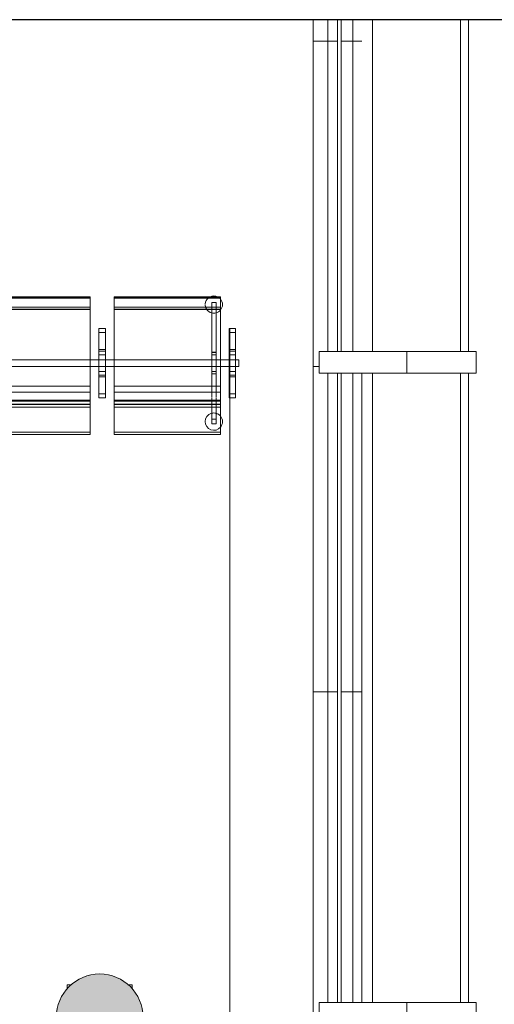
# Model space of a CAD drawing. Header units: millimetres. Extents: x 1110081 to 1268996, y -753649 to 3502.
# Tile 166 of 211: x 1208910 to 1211099, y -716706 to -712167. Entities that reach past the tile are written whole.
import ezdxf

# ---------------------------------------------------------------- set-up
doc = ezdxf.new("R2010")
doc.units = ezdxf.units.MM
for name, color, linetype, lineweight in [('A2-V', 3, 'Continuous', 13), ('A222', 4, 'Continuous', 13), ('A2312', 1, 'Continuous', 5), ('A272', 1, 'Continuous', 9), ('A852-UNDER', 5, 'Continuous', 9), ('A852-V', 5, 'Continuous', 13), ('A862', 4, 'Continuous', 5)]:
    doc.layers.add(name, color=color, linetype=linetype, lineweight=lineweight)

# ---------------------------------------------------------------- blocks, each defined once
blk = doc.blocks.new('NSW Søyle - Betong rektangulær - 300 x 300 mm-V15-H02-Nivå F-3_5 m_1_ Ny Plan 2 PV200')
at = {"layer": 'A852-UNDER'}
for p, q in [((-50, 50), (-30.1, 50)), ((-50, 31.8), (-50, 50)), ((230.1, 50), (250, 50)), ((250, 50), (250, 32.2)), ((-50, -250), (-50, -231.8)), ((-30.1, -250), (-50, -250)), ((250, -250), (230.1, -250)), ((250, -231.8), (250, -250))]:
    blk.add_line(p, q, dxfattribs=at)
blk = doc.blocks.new('NSW Søyle - Betong rund - ø400 mm-12842763-H02-Nivå F-3_5 m_1_ Ny Plan 2 PV200')
at = {"layer": 'A222'}
blk.add_hatch(color=256, dxfattribs=at).paths.add_polyline_path([(-24.1, -198.5), (24.1, -198.5), (70.9, -187), (113.6, -164.6), (149.7, -132.6), (177.1, -92.9), (194.2, -47.9), (200, 0), (194.2, 47.9), (177.1, 92.9), (149.7, 132.6), (113.6, 164.6), (70.9, 187), (24.1, 198.5), (-24.1, 198.5), (-70.9, 187), (-113.6, 164.6), (-149.7, 132.6), (-177.1, 92.9), (-194.2, 47.9), (-200, 0), (-194.2, -47.9), (-177.1, -92.9), (-149.7, -132.6), (-113.6, -164.6), (-70.9, -187)])
for start, end in [(360, 180), (180, 360)]:
    blk.add_arc((0, 0), 200, start, end, dxfattribs=at)
blk = doc.blocks.new('System Panel - NSW Utvendig glass-12843024-H02-Nivå F-3_5 m_1_ Ny Plan 2 PV200')
at = {"layer": 'A2312'}
for p, q in [((1210536.4, -692797.4), (1210536.4, -695697.4)), ((1210942.1, -692797.4), (1210942.1, -695697.4)), ((1210980.4, -692797.4), (1210942.1, -692797.4)), ((1210980.4, -695697.4), (1210980.4, -692797.4)), ((1210942.1, -695697.4), (1210980.4, -695697.4))]:
    blk.add_line(p, q, dxfattribs=at)
blk = doc.blocks.new('Rectangular Mullion - 80 x 100 mm-V38-H02-Nivå F-3_5 m_1_ Ny Plan 2 PV200')
at = {"layer": 'A2312'}
blk.add_line((1210487.6, -692797.4), (1210487.6, -695697.4), dxfattribs=at)
blk = doc.blocks.new('Rectangular Mullion - 100 x 300  mm-12841005-H02-Nivå F-3_5 m_1_ Ny Plan 2 PV200')
at = {"layer": 'A2312'}
for p, q in [((1210291.1, -692797.4), (1210291.1, -692697.4)), ((1210291.1, -692697.4), (1210695.2, -692697.4)), ((1211014.4, -692697.4), (1210695.2, -692697.4)), ((1210695.2, -692697.4), (1210695.2, -692797.4)), ((1211014.4, -692797.4), (1211014.4, -692697.4)), ((1210291.1, -692797.4), (1210695.2, -692797.4)), ((1210695.2, -692797.4), (1211014.4, -692797.4))]:
    blk.add_line(p, q, dxfattribs=at)
blk = doc.blocks.new('Rectangular Mullion - 100 x 300  mm-V39-H02-Nivå F-3_5 m_1_ Ny Plan 2 PV200')
at = {"layer": 'A2312'}
for p, q in [((1210291.1, -698741.4), (1210291.1, -698697.4)), ((1210291.1, -698697.4), (1210695.2, -698697.4)), ((1211014.4, -698697.4), (1210695.2, -698697.4)), ((1210695.2, -698697.4), (1210695.2, -698797.4)), ((1211014.4, -698797.4), (1211014.4, -698697.4)), ((1210291.1, -698797.4), (1210291.1, -698791.4)), ((1210291.1, -698797.4), (1210695.2, -698797.4)), ((1210695.2, -698797.4), (1211014.4, -698797.4))]:
    blk.add_line(p, q, dxfattribs=at)
blk = doc.blocks.new('279 - Seat-Gate-4-MO - 279 - Seat-Gate-4-MO-V197-H02-Nivå F-3_5 m_1_ Ny Plan 2 PV200')
at = {"layer": 'A272'}
for p, q in [((1775.1, 773.4), (1285.1, 773.4)), ((1775.1, 773.4), (1775.1, 773.4)), ((1775.1, 759.7), (1775.1, 773.4)), ((1775.1, 768.4), (1775.1, 773.4)), ((2375.1, 773.4), (1885.1, 773.4)), ((1885.1, 773.4), (1885.1, 759.7)), ((1885.1, 773.4), (1885.1, 768.4)), ((2375.1, 773.4), (2375.1, 773.4)), ((2375.1, 759.7), (2375.1, 773.4)), ((2375.1, 768.4), (2375.1, 773.4)), ((1775.1, 768.4), (1285.1, 768.4)), ((1775.1, 767.8), (1285.1, 767.8)), ((1775.1, 768.4), (1775.1, 740.2)), ((1775.1, 138.2), (1775.1, 767.8)), ((1775.1, 728.1), (1775.1, 759.7)), ((1775.1, 715.7), (1775.1, 740.2)), ((1885.1, 740.2), (1885.1, 768.4)), ((2375.1, 768.4), (1885.1, 768.4)), ((2375.1, 767.8), (1885.1, 767.8)), ((1885.1, 767.8), (1885.1, 138.2)), ((1885.1, 759.7), (1885.1, 728.1)), ((1885.1, 740.2), (1885.1, 715.7)), ((2334.9, 740.2), (2334.9, 747.1)), ((2334.9, 747.1), (2334.9, 740.2)), ((2334.9, 747.1), (2354.9, 747.1)), ((2334.9, 747.1), (2354.9, 747.1)), ((2334.9, 728.1), (2334.9, 739.2)), ((2334.9, 739.2), (2334.9, 728.1)), ((2334.9, 517.5), (2334.9, 727.1)), ((2354.9, 740.2), (2354.9, 747.1)), ((2354.9, 747.1), (2354.9, 740.2)), ((2354.9, 728.1), (2354.9, 739.7)), ((2354.9, 739.7), (2354.9, 728.1)), ((2354.9, 727.6), (2354.9, 517.5)), ((2375.1, 768.4), (2375.1, 740.2)), ((2375.1, 138.2), (2375.1, 767.8)), ((2375.1, 728.1), (2375.1, 759.7)), ((2375.1, 715.7), (2375.1, 740.2)), ((1285.1, 726), (1691.3, 726)), ((1285.1, 715.7), (1775.1, 715.7)), ((1775.1, 715.1), (1285.1, 715.1)), ((1692.2, 726), (1775.1, 726)), ((1775.1, 360.6), (1775.1, 726)), ((1775.1, 715.7), (1775.1, 350)), ((1885.1, 726), (1885.1, 360.6)), ((1885.1, 726), (2375.1, 726)), ((1885.1, 350), (1885.1, 715.7)), ((1885.1, 715.7), (2375.1, 715.7)), ((2375.1, 715.1), (1885.1, 715.1)), ((2334.9, 725.5), (2334.9, 517.5)), ((2334.9, 725.5), (2354.9, 725.5)), ((2354.9, 725.5), (2334.9, 725.5)), ((2354.9, 517.5), (2354.9, 725.5)), ((2375.1, 360.6), (2375.1, 726)), ((2375.1, 715.7), (2375.1, 350)), ((1845.1, 627.8), (1815.1, 627.8)), ((1815.1, 627.8), (1815.1, 608.9)), ((1815.1, 627.8), (1815.1, 627.2)), ((1815.1, 307), (1815.1, 627.2)), ((1815.1, 627.2), (1845.1, 627.2)), ((1815.1, 627.2), (1845.1, 627.2)), ((1815.1, 625.2), (1815.1, 608.9)), ((1815.1, 608.8), (1815.1, 609)), ((1815.1, 608.9), (1815.1, 609)), ((1815.1, 467.7), (1815.1, 608.9)), ((1815.1, 588.9), (1815.1, 608.9)), ((1815.1, 608.8), (1815.1, 530.5)), ((1815.1, 522.7), (1815.1, 608.8)), ((1815.1, 608.8), (1845.1, 608.8)), ((1845.1, 627.2), (1845.1, 627.8)), ((1845.1, 608.9), (1845.1, 627.8)), ((1845.1, 627.2), (1845.1, 307)), ((1845.1, 608.9), (1845.1, 625.2)), ((1845.1, 609), (1845.1, 608.8)), ((1845.1, 608.9), (1845.1, 467.7)), ((1845.1, 608.9), (1845.1, 588.9)), ((1845.1, 530.5), (1845.1, 608.8)), ((1845.1, 608.8), (1845.1, 522.7)), ((2445.1, 627.8), (2415.1, 627.8)), ((2415.1, 627.8), (2415.1, 608.9)), ((2415.1, 627.8), (2415.1, 627.2)), ((2415.1, 307), (2415.1, 627.2)), ((2415.1, 627.2), (2445.1, 627.2)), ((2415.1, 627.2), (2445.1, 627.2)), ((2415.1, 625.2), (2415.1, 608.9)), ((2415.1, 608.8), (2415.1, 609)), ((2415.1, 467.7), (2415.1, 608.9)), ((2415.1, 588.9), (2415.1, 608.9)), ((2415.1, 608.8), (2415.1, 530.5)), ((2415.1, 522.7), (2415.1, 608.8)), ((2415.1, 608.8), (2445.1, 608.8)), ((2445.1, 627.2), (2445.1, 627.8)), ((2445.1, 608.9), (2445.1, 627.8)), ((2445.1, 627.2), (2445.1, 307)), ((2445.1, 608.9), (2445.1, 625.2)), ((2445.1, 609), (2445.1, 608.9)), ((2445.1, 609), (2445.1, 608.8)), ((2445.1, 608.9), (2445.1, 467.7)), ((2445.1, 608.9), (2445.1, 588.9)), ((2445.1, 530.5), (2445.1, 608.8)), ((2445.1, 608.8), (2445.1, 522.7)), ((1815.1, 588.9), (1815.1, 467.7)), ((1845.1, 467.7), (1845.1, 588.9)), ((2415.1, 588.9), (2415.1, 467.7)), ((2445.1, 467.7), (2445.1, 588.9)), ((1815.1, 530.5), (1815.1, 467.7)), ((1815.1, 530.5), (1845.1, 530.5)), ((1815.1, 506.4), (1815.1, 522.7)), ((1815.1, 522.7), (1845.1, 522.7)), ((1815.1, 467.7), (1815.1, 506.4)), ((1815.1, 506.4), (1845.1, 506.4)), ((1845.1, 467.7), (1845.1, 530.5)), ((1845.1, 522.7), (1845.1, 506.4)), ((1845.1, 506.4), (1845.1, 467.7)), ((2334.9, 482.6), (2334.9, 517.5)), ((2334.9, 517.5), (2354.9, 517.5)), ((2334.9, 517), (2334.9, 505.5)), ((2334.9, 517), (2354.9, 517)), ((2334.9, 505.5), (2334.9, 482.6)), ((2334.9, 505.5), (2354.9, 505.5)), ((2354.9, 517.5), (2354.9, 482.6)), ((2354.9, 505.5), (2354.9, 517)), ((2354.9, 482.6), (2354.9, 505.5)), ((2415.1, 530.5), (2415.1, 467.7)), ((2415.1, 530.5), (2445.1, 530.5)), ((2415.1, 506.4), (2415.1, 522.7)), ((2415.1, 522.7), (2445.1, 522.7)), ((2415.1, 467.7), (2415.1, 506.4)), ((2415.1, 506.4), (2445.1, 506.4)), ((2445.1, 467.7), (2445.1, 530.5)), ((2445.1, 522.7), (2445.1, 506.4)), ((2445.1, 506.4), (2445.1, 467.7)), ((1775.1, 482.6), (1285.1, 482.6)), ((1285.1, 482.6), (1775.1, 482.6)), ((1815.1, 482.6), (1775.1, 482.6)), ((1775.1, 482.6), (1815.1, 482.6)), ((1815.1, 482.1), (1775.1, 482.1)), ((1845.1, 482.6), (1815.1, 482.6)), ((1815.1, 482.6), (1845.1, 482.6)), ((1815.1, 467.7), (1815.1, 404.9)), ((1815.1, 326.5), (1815.1, 467.7)), ((1815.1, 467.7), (1815.1, 346.5)), ((1815.1, 429), (1815.1, 467.7)), ((1885.1, 482.6), (1845.1, 482.6)), ((1845.1, 482.6), (1885.1, 482.6)), ((1845.1, 482.1), (1885.1, 482.1)), ((1845.1, 467.7), (1845.1, 326.5)), ((1845.1, 404.9), (1845.1, 467.7)), ((1845.1, 467.7), (1845.1, 429)), ((1845.1, 346.5), (1845.1, 467.7)), ((2375.1, 482.6), (1885.1, 482.6)), ((1885.1, 482.6), (2334.9, 482.6)), ((2334.9, 482.6), (2334.9, 452.6)), ((2334.9, 452.6), (2334.9, 482.6)), ((2334.9, 482.6), (2354.9, 482.6)), ((2354.9, 482.6), (2354.9, 452.6)), ((2354.9, 452.6), (2354.9, 482.6)), ((2354.9, 482.6), (2375.1, 482.6)), ((2415.1, 482.6), (2375.1, 482.6)), ((2375.1, 482.6), (2415.1, 482.6)), ((2415.1, 482.1), (2375.1, 482.1)), ((2445.1, 482.6), (2415.1, 482.6)), ((2415.1, 482.6), (2445.1, 482.6)), ((2415.1, 467.7), (2415.1, 404.9)), ((2415.1, 326.5), (2415.1, 467.7)), ((2415.1, 467.7), (2415.1, 346.5)), ((2415.1, 429), (2415.1, 467.7)), ((2460, 482.6), (2445.1, 482.6)), ((2445.1, 482.6), (2460, 482.6)), ((2460.1, 482.1), (2445.1, 482.1)), ((2445.1, 467.7), (2445.1, 326.5)), ((2445.1, 404.9), (2445.1, 467.7)), ((2445.1, 467.7), (2445.1, 429)), ((2445.1, 346.5), (2445.1, 467.7)), ((2460, 482.6), (2460, 467.6)), ((2460, 467.6), (2460, 482.6)), ((2460, 467.6), (2460, 452.6)), ((2460, 452.6), (2460, 467.6)), ((2460.1, 452.1), (2460.1, 482.1)), ((1285.1, 452.6), (1775.1, 452.6)), ((1285.1, 452.6), (1775.1, 452.6)), ((1775.1, 452.6), (1815.1, 452.6)), ((1775.1, 452.6), (1815.1, 452.6)), ((1815.1, 452.1), (1775.1, 452.1)), ((1815.1, 452.6), (1845.1, 452.6)), ((1815.1, 452.6), (1845.1, 452.6)), ((1815.1, 412.7), (1815.1, 429)), ((1815.1, 429), (1845.1, 429)), ((1815.1, 326.6), (1815.1, 412.7)), ((1815.1, 412.7), (1845.1, 412.7)), ((1845.1, 452.6), (1885.1, 452.6)), ((1845.1, 452.6), (1885.1, 452.6)), ((1845.1, 452.1), (1885.1, 452.1)), ((1845.1, 429), (1845.1, 412.7)), ((1845.1, 412.7), (1845.1, 326.6)), ((1885.1, 452.6), (2375.1, 452.6)), ((1885.1, 452.6), (2334.9, 452.6)), ((2334.9, 452.6), (2334.9, 429.6)), ((2334.9, 417.6), (2334.9, 452.6)), ((2334.9, 452.6), (2354.9, 452.6)), ((2334.9, 429.6), (2334.9, 418.1)), ((2334.9, 429.6), (2354.9, 429.6)), ((2334.9, 418.1), (2354.9, 418.1)), ((2334.9, 417.6), (2334.9, 350)), ((2334.9, 350), (2334.9, 417.6)), ((2334.9, 417.6), (2354.9, 417.6)), ((2354.9, 452.6), (2354.9, 417.6)), ((2354.9, 429.6), (2354.9, 452.6)), ((2354.9, 452.6), (2375.1, 452.6)), ((2354.9, 418.1), (2354.9, 429.6)), ((2354.9, 417.6), (2354.9, 350)), ((2354.9, 350), (2354.9, 417.6)), ((2375.1, 452.6), (2415.1, 452.6)), ((2375.1, 452.6), (2415.1, 452.6)), ((2415.1, 452.1), (2375.1, 452.1)), ((2415.1, 452.6), (2445.1, 452.6)), ((2415.1, 452.6), (2445.1, 452.6)), ((2415.1, 412.7), (2415.1, 429)), ((2415.1, 429), (2445.1, 429)), ((2415.1, 326.6), (2415.1, 412.7)), ((2415.1, 412.7), (2445.1, 412.7)), ((2445.1, 452.6), (2460, 452.6)), ((2445.1, 452.6), (2460, 452.6)), ((2445.1, 452.1), (2460.1, 452.1)), ((2445.1, 429), (2445.1, 412.7)), ((2445.1, 412.7), (2445.1, 326.6)), ((1815.1, 404.9), (1815.1, 326.6)), ((1815.1, 404.9), (1845.1, 404.9)), ((1845.1, 326.6), (1845.1, 404.9)), ((2415.1, 404.9), (2415.1, 326.6)), ((2415.1, 404.9), (2445.1, 404.9)), ((2445.1, 326.6), (2445.1, 404.9)), ((1285.1, 360.6), (1775.1, 360.6)), ((1285.1, 333.7), (1775.1, 333.7)), ((1775.1, 333.7), (1775.1, 360.6)), ((1775.1, 350), (1775.1, 294.8)), ((1775.1, 317.4), (1775.1, 333.7)), ((1815.1, 326.5), (1815.1, 346.5)), ((1815.1, 326.4), (1815.1, 326.6)), ((1815.1, 326.6), (1845.1, 326.6)), ((1815.1, 326.5), (1815.1, 310.2)), ((1815.1, 326.5), (1815.1, 307.6)), ((1815.1, 326.4), (1815.1, 326.5)), ((1845.1, 346.5), (1845.1, 326.5)), ((1845.1, 326.6), (1845.1, 326.4)), ((1845.1, 307.6), (1845.1, 326.5)), ((1845.1, 310.2), (1845.1, 326.5)), ((1885.1, 360.6), (1885.1, 333.7)), ((1885.1, 360.6), (2375.1, 360.6)), ((1885.1, 294.8), (1885.1, 350)), ((1885.1, 333.7), (1885.1, 317.4)), ((1885.1, 333.7), (2199, 333.7)), ((2199.3, 333.7), (2375.1, 333.7)), ((2334.9, 349), (2334.9, 337.9)), ((2334.9, 337.9), (2334.9, 349)), ((2334.9, 337), (2334.9, 326.3)), ((2334.9, 326.3), (2334.9, 337)), ((2334.9, 325.4), (2334.9, 315.6)), ((2334.9, 315.6), (2334.9, 325.4)), ((2354.9, 349.5), (2354.9, 337.9)), ((2354.9, 337.9), (2354.9, 349.5)), ((2354.9, 337.4), (2354.9, 326.3)), ((2354.9, 326.3), (2354.9, 337.4)), ((2354.9, 325.8), (2354.9, 315.6)), ((2354.9, 315.6), (2354.9, 325.8)), ((2375.1, 333.7), (2375.1, 360.6)), ((2375.1, 350), (2375.1, 294.8)), ((2375.1, 317.4), (2375.1, 333.7)), ((2415.1, 326.5), (2415.1, 346.5)), ((2415.1, 326.4), (2415.1, 326.6)), ((2415.1, 326.6), (2445.1, 326.6)), ((2415.1, 326.5), (2415.1, 310.2)), ((2415.1, 326.5), (2415.1, 307.6)), ((2445.1, 346.5), (2445.1, 326.5)), ((2445.1, 326.6), (2445.1, 326.4)), ((2445.1, 307.6), (2445.1, 326.5)), ((2445.1, 310.2), (2445.1, 326.5)), ((2445.1, 326.5), (2445.1, 326.4)), ((1285.1, 297), (1775.1, 297)), ((1775.1, 296.1), (1285.1, 296.1)), ((1285.1, 292.8), (1775.1, 292.8)), ((1285.1, 278.7), (1775.1, 278.7)), ((1285.1, 276.7), (1775.1, 276.7)), ((1775.1, 308.3), (1775.1, 315.5)), ((1775.1, 294.5), (1775.1, 306.3)), ((1775.1, 263.9), (1775.1, 296.1)), ((1775.1, 292.8), (1775.1, 295)), ((1775.1, 294.8), (1775.1, 292.8)), ((1775.1, 283.8), (1775.1, 290.9)), ((1775.1, 278.3), (1775.1, 282.3)), ((1775.1, 279.4), (1775.1, 254.6)), ((1775.1, 278.7), (1775.1, 276.9)), ((1775.1, 276.7), (1775.1, 277.5)), ((1775.1, 276.7), (1775.1, 276.9)), ((1815.1, 308.6), (1815.1, 308.2)), ((1815.1, 308.2), (1815.1, 307.6)), ((1815.1, 308.2), (1845.1, 308.2)), ((1815.1, 307.6), (1845.1, 307.6)), ((1845.1, 307), (1815.1, 307)), ((1845.1, 308.2), (1845.1, 308.6)), ((1845.1, 307.6), (1845.1, 308.2)), ((1885.1, 315.5), (1885.1, 308.3)), ((1885.1, 306.3), (1885.1, 294.5)), ((1885.1, 297), (2375.1, 297)), ((2375.1, 296.1), (1885.1, 296.1)), ((1885.1, 296.1), (1885.1, 263.9)), ((1885.1, 295), (1885.1, 292.8)), ((1885.1, 292.8), (1885.1, 294.8)), ((1885.1, 292.8), (2375.1, 292.8)), ((1885.1, 290.9), (1885.1, 283.8)), ((1885.1, 282.3), (1885.1, 278.3)), ((1885.1, 254.6), (1885.1, 279.4)), ((1885.1, 276.9), (1885.1, 278.7)), ((1885.1, 278.7), (2375.1, 278.7)), ((1885.1, 277.5), (1885.1, 276.7)), ((1885.1, 276.9), (1885.1, 276.7)), ((1885.1, 276.7), (2375.1, 276.7)), ((2334.9, 314.9), (2334.9, 308.6)), ((2334.9, 308.6), (2334.9, 314.9)), ((2334.9, 305.9), (2334.9, 299.5)), ((2334.9, 299.5), (2334.9, 305.9)), ((2334.9, 299.1), (2334.9, 294.8)), ((2334.9, 294.8), (2334.9, 299.1)), ((2334.9, 293), (2334.9, 284.2)), ((2334.9, 284.2), (2334.9, 293)), ((2334.9, 282.5), (2334.9, 278.7)), ((2334.9, 278.7), (2334.9, 282.5)), ((2334.9, 276.9), (2334.9, 209.5)), ((2334.9, 188), (2334.9, 276.9)), ((2354.9, 315.2), (2354.9, 308.6)), ((2354.9, 308.6), (2354.9, 315.2)), ((2354.9, 306.2), (2354.9, 299.5)), ((2354.9, 299.5), (2354.9, 306.2)), ((2354.9, 299.3), (2354.9, 294.8)), ((2354.9, 294.8), (2354.9, 299.3)), ((2354.9, 292.9), (2354.9, 284.2)), ((2354.9, 284.2), (2354.9, 292.9)), ((2354.9, 283.3), (2354.9, 278.7)), ((2354.9, 278.7), (2354.9, 283.3)), ((2354.9, 276.9), (2354.9, 188)), ((2354.9, 209.5), (2354.9, 276.9)), ((2375.1, 308.3), (2375.1, 315.5)), ((2375.1, 294.5), (2375.1, 306.3)), ((2375.1, 263.9), (2375.1, 296.1)), ((2375.1, 292.8), (2375.1, 295)), ((2375.1, 294.8), (2375.1, 292.8)), ((2375.1, 283.8), (2375.1, 290.9)), ((2375.1, 278.3), (2375.1, 282.3)), ((2375.1, 279.4), (2375.1, 254.6)), ((2375.1, 278.7), (2375.1, 276.9)), ((2375.1, 276.7), (2375.1, 277.5)), ((2375.1, 276.7), (2375.1, 276.9)), ((2415.1, 308.6), (2415.1, 308.2)), ((2415.1, 308.2), (2415.1, 307.6)), ((2415.1, 308.2), (2445.1, 308.2)), ((2415.1, 307.6), (2445.1, 307.6)), ((2445.1, 307), (2415.1, 307)), ((2445.1, 308.2), (2445.1, 308.6)), ((2445.1, 307.6), (2445.1, 308.2)), ((1285.1, 263.9), (1775.1, 263.9)), ((1775.1, 263.9), (1775.1, 149.8)), ((1775.1, 138.7), (1775.1, 254.6)), ((1885.1, 149.8), (1885.1, 263.9)), ((1885.1, 263.9), (2375.1, 263.9)), ((1885.1, 254.6), (1885.1, 138.7)), ((2375.1, 263.9), (2375.1, 149.8)), ((2375.1, 138.7), (2375.1, 254.6)), ((2334.9, 209.5), (2334.9, 188)), ((2334.9, 209.5), (2354.9, 209.5)), ((2354.9, 209.5), (2334.9, 209.5)), ((2334.9, 188), (2354.9, 188)), ((2334.9, 188), (2354.9, 188)), ((2354.9, 188), (2354.9, 209.5)), ((1285.1, 149.8), (1775.1, 149.8)), ((1775.1, 149.2), (1285.1, 149.2)), ((1285.1, 138.7), (1775.1, 138.7)), ((1285.1, 138.2), (1775.1, 138.2)), ((1775.1, 149.8), (1775.1, 138.7)), ((1885.1, 138.7), (1885.1, 149.8)), ((1885.1, 149.8), (2375.1, 149.8)), ((2375.1, 149.2), (1885.1, 149.2)), ((1885.1, 138.7), (2375.1, 138.7)), ((1885.1, 138.2), (2375.1, 138.2)), ((2375.1, 149.8), (2375.1, 138.7))]:
    blk.add_line(p, q, dxfattribs=at)
for centre, start, end in [((2344.9, 737.4), 65.1538, 114.9569), ((2344.9, 737.4), 65.1538, 114.9569), ((2344.9, 737.4), 180, 193.4174), ((2344.9, 737.4), 180, 193.4174), ((2344.9, 737.4), 128.5023, 175.8748), ((2344.9, 737.4), 128.5023, 175.8748), ((2344.9, 737.4), 196.0042, 210), ((2344.9, 737.4), 196.0042, 210), ((2344.9, 737.4), 40.5212, 56.0998), ((2344.9, 737.4), 40.5212, 56.0998), ((2344.9, 737.4), 360, 40.5212), ((2344.9, 737.4), 0, 40.5212), ((2344.9, 737.4), 319.4788, 360), ((2344.9, 737.4), 319.4788, 0), ((2344.9, 737.4), 213.0503, 255), ((2344.9, 737.4), 213.0503, 255), ((2344.9, 737.4), 255.5111, 284.4889), ((2344.9, 737.4), 255.5111, 270), ((2344.9, 737.4), 270, 284.4889), ((2344.9, 737.4), 285, 319.4788), ((2344.9, 737.4), 285, 319.4788), ((2344.9, 197.9), 105, 180), ((2344.9, 197.9), 105, 180), ((2344.9, 197.9), 75.5111, 104.4889), ((2344.9, 197.9), 90, 104.4889), ((2344.9, 197.9), 75.5111, 90), ((2344.9, 197.9), 40.5212, 75), ((2344.9, 197.9), 40.5212, 75), ((2344.9, 197.9), 180, 319.4788), ((2344.9, 197.9), 180, 319.4788), ((2344.9, 197.9), 360, 40.5212), ((2344.9, 197.9), 360, 40.5212), ((2344.9, 197.9), 319.4788, 360), ((2344.9, 197.9), 319.4788, 360)]:
    blk.add_arc(centre, 40, start, end, dxfattribs=at)
blk = doc.blocks.new('br001-h02-a-200-2-0001_Z02_dwg_NSW Søyle - Betong rund - ø400 mm-12842763-H02-Nivå F-3_5m-1920892-MA-20-0001 GA Level 02 -Rearrange - option 3D')
at = {"layer": 'A222', "color": 7}
for start, end in [(360, 180), (180, 360)]:
    blk.add_arc((0, 0), 200, start, end, dxfattribs=at)
blk = doc.blocks.new('br001-h02-a-200-2-0001_Z02_dwg_System Panel - NSW Utvendig glass-V18-H02-Nivå F-3_5m-1920932-MA-20-0001 GA Level 02 -Rearrange - option 3D')
at = {"layer": 'A2312', "color": 7}
blk.add_line((1210536.4, -695797.4), (1210536.4, -698697.4), dxfattribs=at)
at = {"layer": 'A2312', "color": 7, "flags": 128}
blk.add_lwpolyline([(1210942.1, -695797.4), (1210942.1, -698697.4), (1210980.4, -698697.4), (1210980.4, -695797.4)], close=True, dxfattribs=at)
blk = doc.blocks.new('br001-h02-a-200-2-0001_Z02_dwg_Rectangular Mullion - 80 x 100 mm-V20-H02-Nivå F-3_5m-1920939-MA-20-0001 GA Level 02 -Rearrange - option 3D')
at = {"layer": 'A2312', "color": 7}
blk.add_line((1210487.6, -695797.4), (1210487.6, -698697.4), dxfattribs=at)
blk = doc.blocks.new('br001-h02-a-200-2-0001_Z02_dwg_Rectangular Mullion - 100 x 300  mm-V21-H02-Nivå F-3_5m-1920945-MA-20-0001 GA Level 02 -Rearrange - option 3D')
at = {"layer": 'A2312', "color": 7, "flags": 128}
blk.add_lwpolyline([(1210695.2, -695797.4), (1210291.1, -695797.4), (1210291.1, -695697.4), (1210695.2, -695697.4)], dxfattribs=at)
blk.add_lwpolyline([(1211014.4, -695797.4), (1211014.4, -695697.4), (1210695.2, -695697.4), (1210695.2, -695797.4)], close=True, dxfattribs=at)
blk = doc.blocks.new('br001-h02-a-200-2-0001_Z02_dwg_Rectangular Mullion - 100 x 300  mm-V25-H02-Nivå F-3_5m-1920949-MA-20-0001 GA Level 02 -Rearrange - option 3D')
at = {"layer": 'A2312', "color": 7}
blk.add_line((1210682.9, -716797.4), (1210695.2, -716797.4), dxfattribs=at)
at = {"layer": 'A2312', "color": 7, "flags": 128}
blk.add_lwpolyline([(1210291.1, -716715.5), (1210291.1, -716697.4), (1210695.2, -716697.4)], dxfattribs=at)
blk.add_lwpolyline([(1211014.4, -716797.4), (1211014.4, -716697.4), (1210695.2, -716697.4), (1210695.2, -716797.4)], close=True, dxfattribs=at)

msp = doc.modelspace()

# ---------------------------------------------------------------- hatches: boundary and pattern name
at = {"layer": 'A222', "true_color": 0x000000}
h = msp.add_hatch(color=18, dxfattribs=at)
h.dxf.hatch_style = 1
edge = h.paths.add_edge_path()
edge.add_arc((1209278.6, -716766.4), 200, 0, 360)

# ---------------------------------------------------------------- linework, layer by layer
msp.add_line((1214398.7, -712167.1), (1160395.2, -712167.1))
at = {"layer": 'A2-V'}
for p, q in [((1210262.7, -712167.1), (1210262.7, -716741.4)), ((1210375.3, -712167.1), (1210375.3, -713697.4)), ((1210392.4, -712167.1), (1210392.4, -713697.4)), ((1210375.3, -713797.4), (1210375.3, -716697.4)), ((1210392.4, -713797.4), (1210392.4, -716697.4))]:
    msp.add_line(p, q, dxfattribs=at)
at = {"layer": 'A2312'}
for p, q in [((1210536.4, -712167.1), (1210536.4, -713697.4)), ((1210942.1, -712167.1), (1210942.1, -713697.4)), ((1210980.4, -713697.4), (1210980.4, -712167.1)), ((1210942.1, -713697.4), (1210980.4, -713697.4))]:
    msp.add_line(p, q, dxfattribs=at)
at = {"layer": 'A2312', "color": 7}
msp.add_line((1210536.4, -712167.1), (1210536.4, -713697.4), dxfattribs=at)
at = {"layer": 'A2312', "color": 7, "flags": 128}
msp.add_lwpolyline([(1210942.1, -712167.1), (1210942.1, -713697.4), (1210980.4, -713697.4), (1210980.4, -712167.1)], dxfattribs=at)
at = {"layer": 'A852-V', "linetype": 'Continuous'}
for p, q in [((1210331.2, -712167.1), (1210331.2, -713697.4)), ((1210446.4, -713697.4), (1210446.4, -712167.1)), ((1210262.7, -712266.4), (1210375.3, -712266.4)), ((1210487.1, -712266.4), (1210392.4, -712266.4)), ((1210262.7, -713766.4), (1210291.1, -713766.4)), ((1210331.2, -713797.4), (1210331.2, -716697.4)), ((1210446.4, -716697.4), (1210446.4, -713797.4)), ((1210262.7, -715266.4), (1210375.3, -715266.4)), ((1210487.1, -715266.4), (1210392.4, -715266.4))]:
    msp.add_line(p, q, dxfattribs=at)
at = {"layer": 'A862'}
for p, q in [((1209878.6, -713595.5), (1209878.6, -713592.8)), ((1209878.6, -713599.7), (1209878.6, -713596.3)), ((1209878.6, -713604.2), (1209878.6, -713600.2)), ((1209878.6, -713609.1), (1209878.6, -713604.8)), ((1209878.6, -713695.2), (1209878.6, -713609.2)), ((1209878.6, -713700.4), (1209878.6, -713697.7)), ((1209878.6, -713703.8), (1209878.6, -713700.7)), ((1209878.6, -713711.1), (1209878.6, -713704.6)), ((1209878.6, -713735.3), (1209878.6, -713711.6)), ((1209878.6, -713750.3), (1209878.6, -713735.3)), ((1209878.6, -713765.3), (1209878.6, -713750.3)), ((1209878.6, -713792.3), (1209878.6, -713765.3)), ((1209878.6, -713796), (1209878.6, -713792.8)), ((1209878.6, -713799.5), (1209878.6, -713796.4)), ((1209878.6, -713802.5), (1209878.6, -713799.8)), ((1209878.6, -713891.4), (1209878.6, -713805.3)), ((1209878.6, -713895.8), (1209878.6, -713891.5)), ((1209878.6, -713900.3), (1209878.6, -713896.3)), ((1209878.6, -713904.3), (1209878.6, -713900.9)), ((1209878.6, -713907.4), (1209878.6, -713904.7)), ((1209878.6, -716741.4), (1209878.6, -713909.5))]:
    msp.add_line(p, q, dxfattribs=at)
at = {"layer": 'A862', "color": 7}
msp.add_line((1209878.6, -716741.4), (1209878.6, -713909.5), dxfattribs=at)

# ---------------------------------------------------------------- block references
for name, p in [('br001-h02-a-200-2-0001_Z02_dwg_Rectangular Mullion - 100 x 300  mm-V21-H02-Nivå F-3_5m-1920945-MA-20-0001 GA Level 02 -Rearrange - option 3D', (0, -18000)), ('br001-h02-a-200-2-0001_Z02_dwg_Rectangular Mullion - 80 x 100 mm-V20-H02-Nivå F-3_5m-1920939-MA-20-0001 GA Level 02 -Rearrange - option 3D', (0, -18000)), ('br001-h02-a-200-2-0001_Z02_dwg_System Panel - NSW Utvendig glass-V18-H02-Nivå F-3_5m-1920932-MA-20-0001 GA Level 02 -Rearrange - option 3D', (0, -18000)), ('br001-h02-a-200-2-0001_Z02_dwg_NSW Søyle - Betong rund - ø400 mm-12842763-H02-Nivå F-3_5m-1920892-MA-20-0001 GA Level 02 -Rearrange - option 3D', (1209278.6, -716766.4)), ('br001-h02-a-200-2-0001_Z02_dwg_Rectangular Mullion - 100 x 300  mm-V25-H02-Nivå F-3_5m-1920949-MA-20-0001 GA Level 02 -Rearrange - option 3D', (0, 0))]:
    msp.add_blockref(name, p)
at = {"layer": 'A222'}
msp.add_blockref('NSW Søyle - Betong rund - ø400 mm-12842763-H02-Nivå F-3_5 m_1_ Ny Plan 2 PV200', (1209278.6, -716766.4), dxfattribs=at)
at = {"layer": 'A2312'}
for name, p in [('Rectangular Mullion - 100 x 300  mm-12841005-H02-Nivå F-3_5 m_1_ Ny Plan 2 PV200', (0, -21000)), ('Rectangular Mullion - 80 x 100 mm-V38-H02-Nivå F-3_5 m_1_ Ny Plan 2 PV200', (0, -21000)), ('System Panel - NSW Utvendig glass-12843024-H02-Nivå F-3_5 m_1_ Ny Plan 2 PV200', (0, -21000)), ('Rectangular Mullion - 100 x 300  mm-V39-H02-Nivå F-3_5 m_1_ Ny Plan 2 PV200', (0, -18000))]:
    msp.add_blockref(name, p, dxfattribs=at)
at = {"layer": 'A272'}
msp.add_blockref('279 - Seat-Gate-4-MO - 279 - Seat-Gate-4-MO-V197-H02-Nivå F-3_5 m_1_ Ny Plan 2 PV200', (1207460.2, -714218), dxfattribs=at)
at = {"layer": 'A852-UNDER'}
msp.add_blockref('NSW Søyle - Betong rektangulær - 300 x 300 mm-V15-H02-Nivå F-3_5 m_1_ Ny Plan 2 PV200', (1209178.6, -716666.4), dxfattribs=at)

doc.saveas('drawing.dxf')
